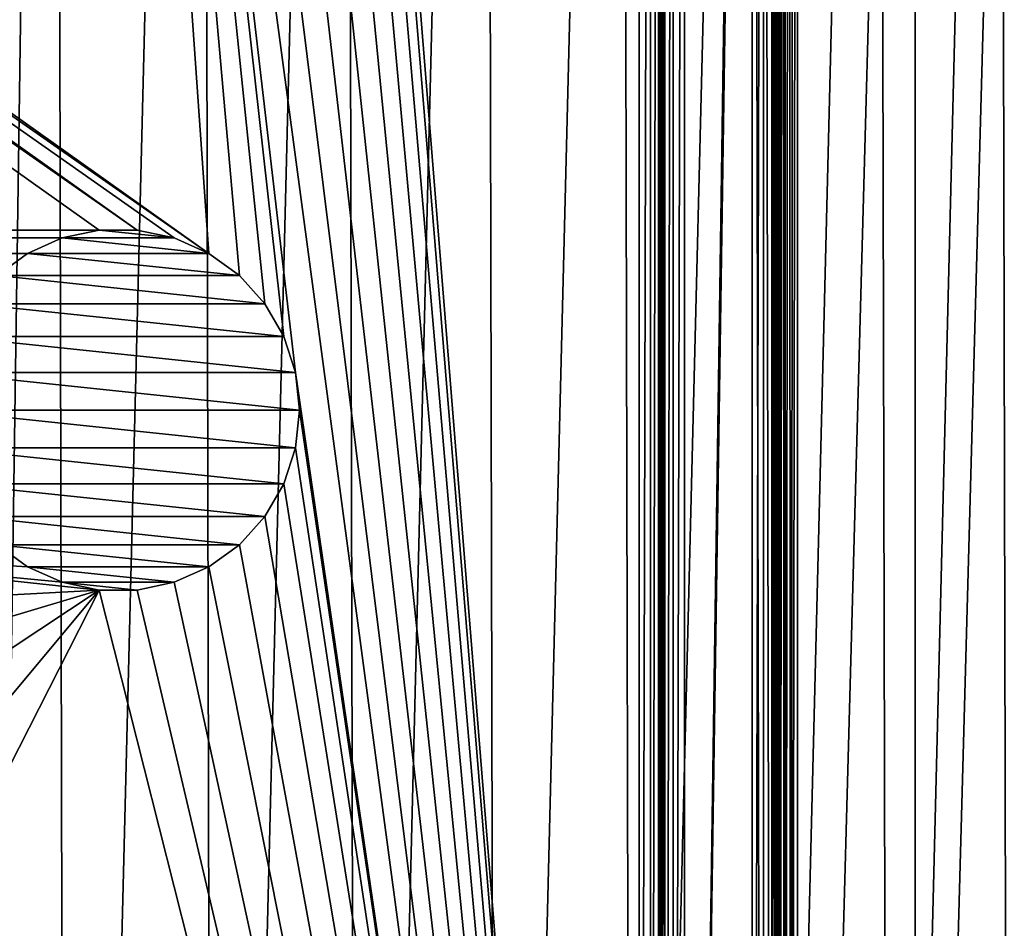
# Model space of a CAD drawing. Header units: millimetres. Extents: x -65 to 65, y -82 to 87.
# Tile 200 of 223: x 21 to 43, y 11 to 31. Entities that reach past the tile are written whole.
import ezdxf

# ---------------------------------------------------------------- set-up
doc = ezdxf.new("R2010")
doc.units = ezdxf.units.MM
doc.header["$LTSCALE"] = 101.851852
for name, color, linetype in [('1019', 7, 'CONTINUOUS'), ('811', 7, 'CONTINUOUS'), ('812', 7, 'CONTINUOUS'), ('814', 7, 'CONTINUOUS'), ('817', 7, 'CONTINUOUS'), ('819', 7, 'CONTINUOUS'), ('824', 7, 'CONTINUOUS'), ('830', 7, 'CONTINUOUS'), ('832', 7, 'CONTINUOUS'), ('835', 7, 'CONTINUOUS'), ('836', 7, 'CONTINUOUS'), ('947', 7, 'CONTINUOUS'), ('966', 7, 'CONTINUOUS')]:
    doc.layers.add(name, color=color, linetype=linetype)

msp = doc.modelspace()

# ---------------------------------------------------------------- linework, layer by layer
at = {"layer": '1019', "linetype": 'CONTINUOUS'}
for points in [[(35, -28.676, 85), (35, 73.676, 85), (35.25, 73.676, 84.933), (35, -28.676, 85)], [(35, -28.676, 85), (35.25, 73.676, 84.933), (35.25, -28.676, 84.933), (35, -28.676, 85)], [(35.25, 73.676, 84.933), (35.433, 73.676, 84.75), (35.25, -28.676, 84.933), (35.25, 73.676, 84.933)], [(35.25, -28.676, 84.933), (35.433, 73.676, 84.75), (35.433, -28.676, 84.75), (35.25, -28.676, 84.933)], [(35.433, 73.676, 84.75), (35.483, 73.676, 84.629), (35.433, -28.676, 84.75), (35.433, 73.676, 84.75)], [(35.433, -28.676, 84.75), (35.483, 73.676, 84.629), (35.483, -28.676, 84.629), (35.433, -28.676, 84.75)], [(35.5, 73.676, 84.5), (35.5, -28.676, 84.5), (35.483, -28.676, 84.629), (35.5, 73.676, 84.5)], [(35.483, 73.676, 84.629), (35.5, 73.676, 84.5), (35.483, -28.676, 84.629), (35.483, 73.676, 84.629)]]:
    msp.add_3dface(points, dxfattribs=at)
at = {"layer": '811', "linetype": 'CONTINUOUS'}
for points in [[(37.504, 74.976, 75), (37.5, 71.098, 75), (36, -28.676, 75), (37.504, 74.976, 75)], [(36, 73.676, 75), (37.504, 74.976, 75), (36, -28.676, 75), (36, 73.676, 75)], [(37.5, 71.098, 75), (37.5, -26.098, 75), (36, -28.676, 75), (37.5, 71.098, 75)]]:
    msp.add_3dface(points, dxfattribs=at)
at = {"layer": '812', "linetype": 'CONTINUOUS'}
for points in [[(22.095, 83.097, 87.5), (18.781, 84.205, 87.5), (20.95, 4, 87.5), (22.095, 83.097, 87.5)], [(22.364, -37.999, 87.5), (22.095, 83.097, 87.5), (20.95, 4, 87.5), (22.364, -37.999, 87.5)], [(25.344, 81.812, 87.5), (22.095, 83.097, 87.5), (22.364, -37.999, 87.5), (25.344, 81.812, 87.5)], [(25.607, -36.699, 87.5), (25.344, 81.812, 87.5), (22.364, -37.999, 87.5), (25.607, -36.699, 87.5)], [(28.518, 80.353, 87.5), (25.344, 81.812, 87.5), (25.607, -36.699, 87.5), (28.518, 80.353, 87.5)], [(28.775, -35.226, 87.5), (28.518, 80.353, 87.5), (25.607, -36.699, 87.5), (28.775, -35.226, 87.5)], [(31.609, 78.724, 87.5), (28.518, 80.353, 87.5), (28.775, -35.226, 87.5), (31.609, 78.724, 87.5)], [(31.858, -33.583, 87.5), (31.609, 78.724, 87.5), (28.775, -35.226, 87.5), (31.858, -33.583, 87.5)], [(34.607, 76.93, 87.5), (31.609, 78.724, 87.5), (31.858, -33.583, 87.5), (34.607, 76.93, 87.5)], [(34.849, -31.775, 87.5), (34.607, 76.93, 87.5), (31.858, -33.583, 87.5), (34.849, -31.775, 87.5)], [(37.504, 74.976, 87.5), (34.607, 76.93, 87.5), (34.849, -31.775, 87.5), (37.504, 74.976, 87.5)], [(37.736, -29.809, 87.5), (37.504, 74.976, 87.5), (34.849, -31.775, 87.5), (37.736, -29.809, 87.5)], [(40.29, 72.868, 87.5), (37.504, 74.976, 87.5), (37.736, -29.809, 87.5), (40.29, 72.868, 87.5)], [(40.513, -27.689, 87.5), (40.29, 72.868, 87.5), (37.736, -29.809, 87.5), (40.513, -27.689, 87.5)], [(42.959, 70.612, 87.5), (40.29, 72.868, 87.5), (40.513, -27.689, 87.5), (42.959, 70.612, 87.5)], [(43.172, -25.421, 87.5), (42.959, 70.612, 87.5), (40.513, -27.689, 87.5), (43.172, -25.421, 87.5)], [(45.501, 68.216, 87.5), (42.959, 70.612, 87.5), (43.172, -25.421, 87.5), (45.501, 68.216, 87.5)]]:
    msp.add_3dface(points, dxfattribs=at)
at = {"layer": '814', "linetype": 'CONTINUOUS'}
for points in [[(38, -26.098, 75.5), (38, 71.098, 75.5), (38, -26.098, 84.5), (38, -26.098, 75.5)], [(38, -26.098, 84.5), (38, 71.098, 75.5), (38, 71.098, 84.5), (38, -26.098, 84.5)]]:
    msp.add_3dface(points, dxfattribs=at)
at = {"layer": '817', "linetype": 'CONTINUOUS'}
for points in [[(35, 73.676, 85), (35, -28.676, 85), (27.5, 64.5, 85), (35, 73.676, 85)], [(27.5, 64.5, 85), (35, -28.676, 85), (27.413, 63.668, 85), (27.5, 64.5, 85)], [(27.413, 63.668, 85), (35, -28.676, 85), (27.154, 62.873, 85), (27.413, 63.668, 85)], [(27.154, 62.873, 85), (35, -28.676, 85), (26.736, 62.149, 85), (27.154, 62.873, 85)], [(26.736, 62.149, 85), (35, -28.676, 85), (26.177, 61.527, 85), (26.736, 62.149, 85)], [(26.177, 61.527, 85), (35, -28.676, 85), (25.5, 61.036, 85), (26.177, 61.527, 85)], [(23.918, 26.478, 85), (23.082, 26.478, 85), (-25.5, 61.036, 85), (23.918, 26.478, 85)], [(-25.5, 61.036, 85), (23.082, 26.478, 85), (-23.082, 26.478, 85), (-25.5, 61.036, 85)], [(-24.736, 60.696, 85), (23.918, 26.478, 85), (-25.5, 61.036, 85), (-24.736, 60.696, 85)], [(25.5, 61.036, 85), (35, -28.676, 85), (24.736, 60.696, 85), (25.5, 61.036, 85)], [(-23.918, 60.522, 85), (23.918, 26.478, 85), (-24.736, 60.696, 85), (-23.918, 60.522, 85)], [(24.736, 60.696, 85), (35, -28.676, 85), (23.918, 60.522, 85), (24.736, 60.696, 85)], [(24.736, 26.304, 85), (23.918, 26.478, 85), (-23.918, 60.522, 85), (24.736, 26.304, 85)], [(25.5, 25.964, 85), (24.736, 26.304, 85), (-23.918, 60.522, 85), (25.5, 25.964, 85)], [(-23.082, 60.522, 85), (25.5, 25.964, 85), (-23.918, 60.522, 85), (-23.082, 60.522, 85)], [(23.082, 60.522, 85), (25.5, 25.964, 85), (-23.082, 60.522, 85), (23.082, 60.522, 85)], [(23.918, 60.522, 85), (35, -28.676, 85), (23.082, 60.522, 85), (23.918, 60.522, 85)], [(23.082, 60.522, 85), (35, -28.676, 85), (27.413, 23.332, 85), (23.082, 60.522, 85)], [(25.5, 25.964, 85), (23.082, 60.522, 85), (26.177, 25.473, 85), (25.5, 25.964, 85)], [(26.177, 25.473, 85), (23.082, 60.522, 85), (26.736, 24.851, 85), (26.177, 25.473, 85)], [(26.736, 24.851, 85), (23.082, 60.522, 85), (27.154, 24.127, 85), (26.736, 24.851, 85)], [(27.154, 24.127, 85), (23.082, 60.522, 85), (27.413, 23.332, 85), (27.154, 24.127, 85)], [(23.082, 26.478, 85), (22.264, 26.304, 85), (-23.082, 26.478, 85), (23.082, 26.478, 85)], [(-23.082, 26.478, 85), (22.264, 26.304, 85), (-22.264, 26.304, 85), (-23.082, 26.478, 85)], [(22.264, 26.304, 85), (21.5, 25.964, 85), (-22.264, 26.304, 85), (22.264, 26.304, 85)], [(-22.264, 26.304, 85), (21.5, 25.964, 85), (-21.5, 25.964, 85), (-22.264, 26.304, 85)], [(21.5, 25.964, 85), (20.823, 25.473, 85), (-21.5, 25.964, 85), (21.5, 25.964, 85)], [(27.413, 23.332, 85), (35, -28.676, 85), (27.5, 22.5, 85), (27.413, 23.332, 85)], [(27.5, 22.5, 85), (35, -28.676, 85), (27.413, 21.668, 85), (27.5, 22.5, 85)], [(27.413, 21.668, 85), (35, -28.676, 85), (27.154, 20.873, 85), (27.413, 21.668, 85)], [(27.154, 20.873, 85), (35, -28.676, 85), (26.736, 20.149, 85), (27.154, 20.873, 85)], [(26.736, 20.149, 85), (35, -28.676, 85), (26.177, 19.527, 85), (26.736, 20.149, 85)], [(21.5, 19.036, 85), (14.114, 19.482, 85), (20.823, 19.527, 85), (21.5, 19.036, 85)], [(15.482, 18.114, 85), (14.114, 19.482, 85), (23.082, 18.522, 85), (15.482, 18.114, 85)], [(23.082, 18.522, 85), (14.114, 19.482, 85), (22.264, 18.696, 85), (23.082, 18.522, 85)], [(22.264, 18.696, 85), (14.114, 19.482, 85), (21.5, 19.036, 85), (22.264, 18.696, 85)], [(26.177, 19.527, 85), (35, -28.676, 85), (25.5, 19.036, 85), (26.177, 19.527, 85)], [(25.5, 19.036, 85), (35, -28.676, 85), (24.736, 18.696, 85), (25.5, 19.036, 85)], [(16.719, 16.625, 85), (15.482, 18.114, 85), (23.082, 18.522, 85), (16.719, 16.625, 85)], [(17.812, 15.029, 85), (16.719, 16.625, 85), (23.082, 18.522, 85), (17.812, 15.029, 85)], [(18.754, 13.338, 85), (17.812, 15.029, 85), (23.082, 18.522, 85), (18.754, 13.338, 85)], [(19.535, 11.568, 85), (18.754, 13.338, 85), (23.082, 18.522, 85), (19.535, 11.568, 85)], [(35, -28.676, 85), (19.535, 11.568, 85), (23.082, 18.522, 85), (35, -28.676, 85)], [(23.918, 18.522, 85), (35, -28.676, 85), (23.082, 18.522, 85), (23.918, 18.522, 85)], [(24.736, 18.696, 85), (35, -28.676, 85), (23.918, 18.522, 85), (24.736, 18.696, 85)], [(19.535, 11.568, 85), (35, -28.676, 85), (20.15, 9.733, 85), (19.535, 11.568, 85)]]:
    msp.add_3dface(points, dxfattribs=at)
at = {"layer": '819', "linetype": 'CONTINUOUS'}
for points in [[(35.5, -28.676, 84.5), (35.5, 73.676, 84.5), (35.5, -28.676, 75.5), (35.5, -28.676, 84.5)], [(35.5, -28.676, 75.5), (35.5, 73.676, 84.5), (35.5, 73.676, 75.5), (35.5, -28.676, 75.5)]]:
    msp.add_3dface(points, dxfattribs=at)
at = {"layer": '824', "linetype": 'CONTINUOUS'}
for points in [[(37.5, -26.098, 75), (37.5, 71.098, 75), (37.75, 71.098, 75.067), (37.5, -26.098, 75)], [(37.75, -26.098, 75.067), (37.5, -26.098, 75), (37.75, 71.098, 75.067), (37.75, -26.098, 75.067)], [(37.933, -26.098, 75.25), (37.75, -26.098, 75.067), (37.75, 71.098, 75.067), (37.933, -26.098, 75.25)], [(37.933, 71.098, 75.25), (37.933, -26.098, 75.25), (37.75, 71.098, 75.067), (37.933, 71.098, 75.25)], [(38, 71.098, 75.5), (38, -26.098, 75.5), (37.933, -26.098, 75.25), (38, 71.098, 75.5)], [(38, 71.098, 75.5), (37.933, -26.098, 75.25), (37.933, 71.098, 75.25), (38, 71.098, 75.5)]]:
    msp.add_3dface(points, dxfattribs=at)
at = {"layer": '830', "linetype": 'CONTINUOUS'}
for points in [[(35.5, -28.676, 75.5), (35.5, 73.676, 75.5), (35.567, 73.676, 75.25), (35.5, -28.676, 75.5)], [(35.567, -28.676, 75.25), (35.5, -28.676, 75.5), (35.567, 73.676, 75.25), (35.567, -28.676, 75.25)], [(35.75, -28.676, 75.067), (35.567, -28.676, 75.25), (35.75, 73.676, 75.067), (35.75, -28.676, 75.067)], [(35.75, 73.676, 75.067), (35.567, -28.676, 75.25), (35.567, 73.676, 75.25), (35.75, 73.676, 75.067)], [(36, 73.676, 75), (36, -28.676, 75), (35.75, -28.676, 75.067), (36, 73.676, 75)], [(36, 73.676, 75), (35.75, -28.676, 75.067), (35.75, 73.676, 75.067), (36, 73.676, 75)]]:
    msp.add_3dface(points, dxfattribs=at)
at = {"layer": '832', "linetype": 'CONTINUOUS'}
for points in [[(23.082, 26.478, 84.5), (24.736, 26.304, 84.5), (22.264, 26.304, 84.5), (23.082, 26.478, 84.5)], [(23.918, 26.478, 84.5), (24.736, 26.304, 84.5), (23.082, 26.478, 84.5), (23.918, 26.478, 84.5)], [(22.264, 26.304, 84.5), (25.5, 25.964, 84.5), (21.5, 25.964, 84.5), (22.264, 26.304, 84.5)], [(24.736, 26.304, 84.5), (25.5, 25.964, 84.5), (22.264, 26.304, 84.5), (24.736, 26.304, 84.5)], [(21.5, 25.964, 84.5), (26.177, 25.473, 84.5), (20.823, 25.473, 84.5), (21.5, 25.964, 84.5)], [(25.5, 25.964, 84.5), (26.177, 25.473, 84.5), (21.5, 25.964, 84.5), (25.5, 25.964, 84.5)], [(20.823, 25.473, 84.5), (26.736, 24.851, 84.5), (20.264, 24.851, 84.5), (20.823, 25.473, 84.5)], [(26.177, 25.473, 84.5), (26.736, 24.851, 84.5), (20.823, 25.473, 84.5), (26.177, 25.473, 84.5)], [(20.264, 24.851, 84.5), (27.154, 24.127, 84.5), (19.846, 24.127, 84.5), (20.264, 24.851, 84.5)], [(26.736, 24.851, 84.5), (27.154, 24.127, 84.5), (20.264, 24.851, 84.5), (26.736, 24.851, 84.5)], [(19.846, 24.127, 84.5), (27.413, 23.332, 84.5), (19.587, 23.332, 84.5), (19.846, 24.127, 84.5)], [(27.154, 24.127, 84.5), (27.413, 23.332, 84.5), (19.846, 24.127, 84.5), (27.154, 24.127, 84.5)], [(27.5, 22.5, 84.5), (19.5, 22.5, 84.5), (19.587, 23.332, 84.5), (27.5, 22.5, 84.5)], [(27.413, 23.332, 84.5), (27.5, 22.5, 84.5), (19.587, 23.332, 84.5), (27.413, 23.332, 84.5)], [(19.587, 21.668, 84.5), (19.5, 22.5, 84.5), (27.413, 21.668, 84.5), (19.587, 21.668, 84.5)], [(27.413, 21.668, 84.5), (19.5, 22.5, 84.5), (27.5, 22.5, 84.5), (27.413, 21.668, 84.5)], [(19.846, 20.873, 84.5), (19.587, 21.668, 84.5), (27.154, 20.873, 84.5), (19.846, 20.873, 84.5)], [(27.154, 20.873, 84.5), (19.587, 21.668, 84.5), (27.413, 21.668, 84.5), (27.154, 20.873, 84.5)], [(20.264, 20.149, 84.5), (19.846, 20.873, 84.5), (26.736, 20.149, 84.5), (20.264, 20.149, 84.5)], [(26.736, 20.149, 84.5), (19.846, 20.873, 84.5), (27.154, 20.873, 84.5), (26.736, 20.149, 84.5)], [(20.823, 19.527, 84.5), (20.264, 20.149, 84.5), (26.177, 19.527, 84.5), (20.823, 19.527, 84.5)], [(26.177, 19.527, 84.5), (20.264, 20.149, 84.5), (26.736, 20.149, 84.5), (26.177, 19.527, 84.5)], [(21.5, 19.036, 84.5), (20.823, 19.527, 84.5), (25.5, 19.036, 84.5), (21.5, 19.036, 84.5)], [(25.5, 19.036, 84.5), (20.823, 19.527, 84.5), (26.177, 19.527, 84.5), (25.5, 19.036, 84.5)], [(22.264, 18.696, 84.5), (21.5, 19.036, 84.5), (24.736, 18.696, 84.5), (22.264, 18.696, 84.5)], [(24.736, 18.696, 84.5), (21.5, 19.036, 84.5), (25.5, 19.036, 84.5), (24.736, 18.696, 84.5)], [(23.082, 18.522, 84.5), (22.264, 18.696, 84.5), (23.918, 18.522, 84.5), (23.082, 18.522, 84.5)], [(23.918, 18.522, 84.5), (22.264, 18.696, 84.5), (24.736, 18.696, 84.5), (23.918, 18.522, 84.5)]]:
    msp.add_3dface(points, dxfattribs=at)
at = {"layer": '835', "linetype": 'CONTINUOUS'}
for points in [[(22.264, 26.304, 85), (23.082, 26.478, 85), (22.264, 26.304, 84.5), (22.264, 26.304, 85)], [(23.082, 26.478, 85), (23.082, 26.478, 84.5), (22.264, 26.304, 84.5), (23.082, 26.478, 85)], [(23.082, 26.478, 85), (23.918, 26.478, 85), (23.082, 26.478, 84.5), (23.082, 26.478, 85)], [(23.918, 26.478, 85), (23.918, 26.478, 84.5), (23.082, 26.478, 84.5), (23.918, 26.478, 85)], [(23.918, 26.478, 85), (24.736, 26.304, 85), (23.918, 26.478, 84.5), (23.918, 26.478, 85)], [(24.736, 26.304, 85), (24.736, 26.304, 84.5), (23.918, 26.478, 84.5), (24.736, 26.304, 85)], [(21.5, 25.964, 85), (22.264, 26.304, 85), (21.5, 25.964, 84.5), (21.5, 25.964, 85)], [(22.264, 26.304, 85), (22.264, 26.304, 84.5), (21.5, 25.964, 84.5), (22.264, 26.304, 85)], [(24.736, 26.304, 85), (25.5, 25.964, 85), (24.736, 26.304, 84.5), (24.736, 26.304, 85)], [(25.5, 25.964, 85), (25.5, 25.964, 84.5), (24.736, 26.304, 84.5), (25.5, 25.964, 85)], [(20.823, 25.473, 85), (21.5, 25.964, 85), (20.823, 25.473, 84.5), (20.823, 25.473, 85)], [(21.5, 25.964, 85), (21.5, 25.964, 84.5), (20.823, 25.473, 84.5), (21.5, 25.964, 85)], [(25.5, 25.964, 85), (26.177, 25.473, 85), (25.5, 25.964, 84.5), (25.5, 25.964, 85)], [(26.177, 25.473, 85), (26.177, 25.473, 84.5), (25.5, 25.964, 84.5), (26.177, 25.473, 85)], [(26.177, 25.473, 85), (26.736, 24.851, 85), (26.177, 25.473, 84.5), (26.177, 25.473, 85)], [(26.736, 24.851, 85), (26.736, 24.851, 84.5), (26.177, 25.473, 84.5), (26.736, 24.851, 85)], [(26.736, 24.851, 85), (27.154, 24.127, 85), (26.736, 24.851, 84.5), (26.736, 24.851, 85)], [(27.154, 24.127, 85), (27.154, 24.127, 84.5), (26.736, 24.851, 84.5), (27.154, 24.127, 85)], [(27.154, 24.127, 85), (27.413, 23.332, 85), (27.154, 24.127, 84.5), (27.154, 24.127, 85)], [(27.413, 23.332, 85), (27.413, 23.332, 84.5), (27.154, 24.127, 84.5), (27.413, 23.332, 85)], [(27.413, 23.332, 85), (27.5, 22.5, 85), (27.413, 23.332, 84.5), (27.413, 23.332, 85)], [(27.5, 22.5, 85), (27.5, 22.5, 84.5), (27.413, 23.332, 84.5), (27.5, 22.5, 85)]]:
    msp.add_3dface(points, dxfattribs=at)
at = {"layer": '836', "linetype": 'CONTINUOUS'}
for points in [[(27.5, 22.5, 85), (27.413, 21.668, 85), (27.5, 22.5, 84.5), (27.5, 22.5, 85)], [(27.413, 21.668, 85), (27.413, 21.668, 84.5), (27.5, 22.5, 84.5), (27.413, 21.668, 85)], [(27.413, 21.668, 85), (27.154, 20.873, 85), (27.413, 21.668, 84.5), (27.413, 21.668, 85)], [(27.154, 20.873, 85), (27.154, 20.873, 84.5), (27.413, 21.668, 84.5), (27.154, 20.873, 85)], [(27.154, 20.873, 85), (26.736, 20.149, 85), (27.154, 20.873, 84.5), (27.154, 20.873, 85)], [(26.736, 20.149, 85), (26.736, 20.149, 84.5), (27.154, 20.873, 84.5), (26.736, 20.149, 85)], [(26.736, 20.149, 85), (26.177, 19.527, 85), (26.736, 20.149, 84.5), (26.736, 20.149, 85)], [(26.177, 19.527, 85), (26.177, 19.527, 84.5), (26.736, 20.149, 84.5), (26.177, 19.527, 85)], [(21.5, 19.036, 85), (20.823, 19.527, 85), (21.5, 19.036, 84.5), (21.5, 19.036, 85)], [(20.823, 19.527, 85), (20.823, 19.527, 84.5), (21.5, 19.036, 84.5), (20.823, 19.527, 85)], [(26.177, 19.527, 85), (25.5, 19.036, 85), (26.177, 19.527, 84.5), (26.177, 19.527, 85)], [(25.5, 19.036, 85), (25.5, 19.036, 84.5), (26.177, 19.527, 84.5), (25.5, 19.036, 85)], [(22.264, 18.696, 85), (21.5, 19.036, 85), (22.264, 18.696, 84.5), (22.264, 18.696, 85)], [(21.5, 19.036, 85), (21.5, 19.036, 84.5), (22.264, 18.696, 84.5), (21.5, 19.036, 85)], [(25.5, 19.036, 85), (24.736, 18.696, 85), (25.5, 19.036, 84.5), (25.5, 19.036, 85)], [(24.736, 18.696, 85), (24.736, 18.696, 84.5), (25.5, 19.036, 84.5), (24.736, 18.696, 85)], [(23.082, 18.522, 85), (22.264, 18.696, 85), (23.082, 18.522, 84.5), (23.082, 18.522, 85)], [(22.264, 18.696, 85), (22.264, 18.696, 84.5), (23.082, 18.522, 84.5), (22.264, 18.696, 85)], [(23.918, 18.522, 85), (23.082, 18.522, 85), (23.918, 18.522, 84.5), (23.918, 18.522, 85)], [(23.082, 18.522, 85), (23.082, 18.522, 84.5), (23.918, 18.522, 84.5), (23.082, 18.522, 85)], [(24.736, 18.696, 85), (23.918, 18.522, 85), (24.736, 18.696, 84.5), (24.736, 18.696, 85)], [(23.918, 18.522, 85), (23.918, 18.522, 84.5), (24.736, 18.696, 84.5), (23.918, 18.522, 85)]]:
    msp.add_3dface(points, dxfattribs=at)
at = {"layer": '947', "linetype": 'CONTINUOUS'}
for points in [[(38.5, -26.098, 85), (38.5, 71.098, 85), (41.095, 68.925, 85), (38.5, -26.098, 85)], [(41.095, -23.925, 85), (38.5, -26.098, 85), (41.095, 68.925, 85), (41.095, -23.925, 85)], [(43.567, 66.613, 85), (41.095, -23.925, 85), (41.095, 68.925, 85), (43.567, 66.613, 85)], [(43.567, -21.613, 85), (41.095, -23.925, 85), (43.567, 66.613, 85), (43.567, -21.613, 85)]]:
    msp.add_3dface(points, dxfattribs=at)
at = {"layer": '966', "linetype": 'CONTINUOUS'}
for points in [[(38, -26.098, 84.5), (38, 71.098, 84.5), (38.053, 71.098, 84.724), (38, -26.098, 84.5)], [(38.019, -26.098, 84.638), (38, -26.098, 84.5), (38.053, 71.098, 84.724), (38.019, -26.098, 84.638)], [(38.046, -26.098, 84.709), (38.019, -26.098, 84.638), (38.053, 71.098, 84.724), (38.046, -26.098, 84.709)], [(38.101, -26.098, 84.802), (38.046, -26.098, 84.709), (38.053, 71.098, 84.724), (38.101, -26.098, 84.802)], [(38.106, 71.098, 84.808), (38.101, -26.098, 84.802), (38.053, 71.098, 84.724), (38.106, 71.098, 84.808)], [(38.111, -26.098, 84.815), (38.101, -26.098, 84.802), (38.106, 71.098, 84.808), (38.111, -26.098, 84.815)], [(38.167, 71.098, 84.873), (38.111, -26.098, 84.815), (38.106, 71.098, 84.808), (38.167, 71.098, 84.873)], [(38.22, -26.098, 84.914), (38.111, -26.098, 84.815), (38.167, 71.098, 84.873), (38.22, -26.098, 84.914)], [(38.237, 71.098, 84.925), (38.22, -26.098, 84.914), (38.167, 71.098, 84.873), (38.237, 71.098, 84.925)], [(38.354, -26.098, 84.978), (38.22, -26.098, 84.914), (38.315, 71.098, 84.965), (38.354, -26.098, 84.978)], [(38.315, 71.098, 84.965), (38.22, -26.098, 84.914), (38.237, 71.098, 84.925), (38.315, 71.098, 84.965)], [(38.401, 71.098, 84.99), (38.354, -26.098, 84.978), (38.315, 71.098, 84.965), (38.401, 71.098, 84.99)], [(38.5, 71.098, 85), (38.5, -26.098, 85), (38.354, -26.098, 84.978), (38.5, 71.098, 85)], [(38.5, 71.098, 85), (38.354, -26.098, 84.978), (38.401, 71.098, 84.99), (38.5, 71.098, 85)]]:
    msp.add_3dface(points, dxfattribs=at)

doc.saveas('drawing.dxf')
